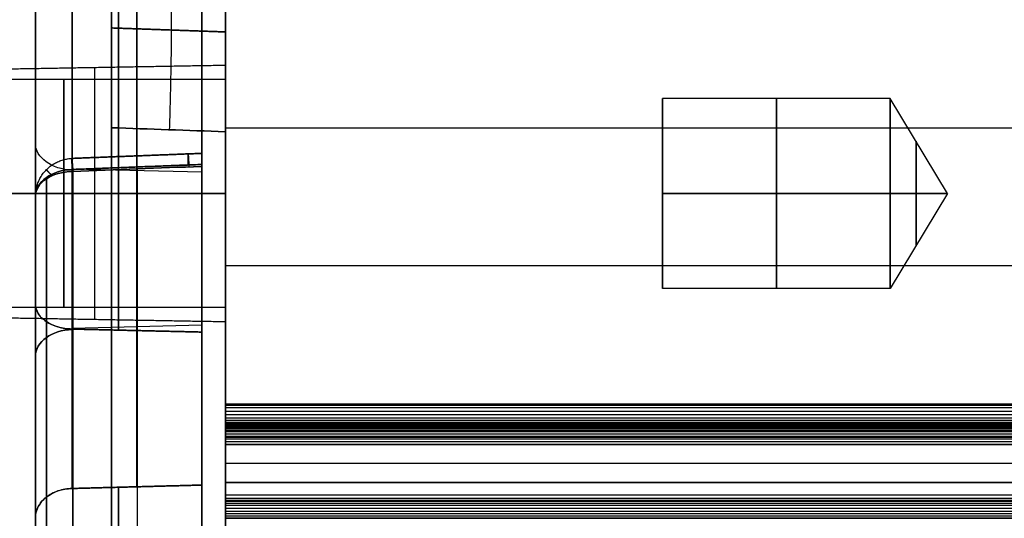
# Model space of a CAD drawing. Header units: millimetres. Extents: x 0 to 284, y -110 to 65.
# Tile 41 of 256: x 73 to 99, y 28 to 42. Entities that reach past the tile are written whole.
import ezdxf

# ---------------------------------------------------------------- set-up
doc = ezdxf.new("R2010")
doc.units = ezdxf.units.MM
doc.layers.add('Layer 01', color=18, linetype='Continuous', true_color=0x000000)

# ---------------------------------------------------------------- blocks, each defined once
blk = doc.blocks.new('Block 01')
at = {"layer": 'Layer 01'}
for p, q in [((77.376, 39.424, 20.454), (77.376, 53.615, 20.454)), ((77.376, 39.424, -20.454), (77.376, 53.615, -20.454)), ((73, 39.428, 20.445), (73, 52.484, 20.445)), ((73, 39.428, -20.445), (73, 52.484, -20.445)), ((75.671, 41.809, 37.698), (75.671, 33.393, 29.283)), ((75.671, 33.393, -29.283), (75.671, 41.809, -37.698)), ((78, 40.37, -57.053), (78, 40, -57.053)), ((78, 40, -57.053), (69.5, 40, -57.053)), ((95.5, 39.5, -57.053), (89.5, 39.5, -57.053)), ((89.5, 39.5, -57.053), (89.5, 34.5, -57.053)), ((97.002, 37, -57.053), (95.5, 39.5, -57.053)), ((77.376, 37.559, 33.532), (73.965, 37.643, 33.448)), ((77.376, 37.559, -33.532), (73.965, 37.643, -33.448)), ((75.671, 29.283, 33.393), (75.671, 37.698, 41.809)), ((75.671, 37.698, -41.809), (75.671, 29.283, -33.393)), ((71.1, 37, -53.803), (78, 37, -53.682)), ((71.1, 37, -60.303), (78, 37, -60.423)), ((78, 37, -53.682), (78, 37, -54.053)), ((78, 37, -60.053), (78, 37, -60.423)), ((89.5, 37, -59.553), (89.5, 37, -54.553)), ((97.002, 37, -57.053), (95.5, 34.5, -57.053)), ((77.376, 2.847, 45.307), (77.376, 35.217, 45.307)), ((77.376, 2.847, -45.307), (77.376, 35.217, -45.307)), ((95.5, 34.5, -57.053), (89.5, 34.5, -57.053)), ((78, 34, -57.053), (69.5, 34, -57.053)), ((78, 34, -57.053), (78, 33.63, -57.053)), ((73, 3.966, 45.135), (73, 33.696, 45.135)), ((73, 3.966, -45.135), (73, 33.696, -45.135)), ((77.376, 33.532, 37.559), (73.965, 33.448, 37.643)), ((77.376, 33.532, -37.559), (73.965, 33.448, -37.643)), ((75, 32.514, -63.942), (75, 32.514, -65)), ((230.5, 31.423, 64.011), (78, 31.423, 64.011)), ((78, 30.927, 63.57), (78, 28.93, 63.57)), ((78, 30.927, -63.569), (78, 28.929, -63.569)), ((78, 29.948, 63.997), (78, 29.948, 63.101)), ((78, 29.948, -63.101), (78, 29.948, -63.997)), ((78, 28.925, -63.662), (230.5, 28.925, -63.662)), ((78, 28.925, 63.672), (230.5, 28.925, 63.672))]:
    blk.add_line(p, q, dxfattribs=at)
at = {"layer": 'Layer 01', "extrusion": (-1, 0, 0)}
for centre, radius, start, end in [((0, 0, -75.188), 44.414, 138.7743, 176.2257), ((0, 0, -75.188), 44.414, 183.7743, 221.2257), ((-37, -57.053, -73.75), 3, 90, 270), ((-37, -57.053, -92.5), 2.5, 90, 270), ((-37, -57.053, -95.5), 2.5, 90, 270), ((-37, -57.053, -96.176), 1.375, 90, 270), ((-37, -57.053, -73.75), 3, 270, 90), ((-37, -57.053, -78), 3, 270, 90), ((-37, -57.053, -92.5), 2.5, 270, 90), ((-37, -57.053, -96.176), 1.375, 270, 90), ((-31.423, 63.511, -78), 0.5, 55.8152, 93.6068), ((0, 435, -78), 499, 266.5079, 266.62282), ((0, -435, -78), 499, 93.37718, 93.4921), ((0, 0, -75.188), 44.414, 93.7743, 131.2257), ((0, 0, -75.188), 44.414, 228.7743, 266.2257), ((-28.425, 63.691, -78), 0.5, 131.055, 180), ((0, -435, -78), 499.895, 92.88246, 93.29742), ((-28.425, 63.691, -78), 0.5, 93.262, 131.055)]:
    blk.add_arc(centre, radius, start, end, dxfattribs=at)
at = {"layer": 'Layer 01', "extrusion": (1, 0, 0)}
for centre, radius, start, end in [((0, 0, 77.376), 44.414, 3.6755, 41.3245), ((0, 0, 77.376), 44.414, 318.6755, 356.3245), ((38.419, -59.51, 78), 4, 274.4425, 360), ((38.419, 59.51, 78), 4, 0, 85.5575), ((37, -57.053, 78), 3, 270, 90), ((0, -435, 78), 500, 85.5575, 86.3932), ((37, -57.053, 95.5), 2.5, 90, 270), ((0, 0, 77.376), 44.414, 48.6755, 86.3245), ((0, 0, 77.376), 44.414, 273.6755, 311.3245), ((29.425, -63.633, 78), 0.5, 93.3772, 180), ((0, 435, 78), 500, 272.91756, 273.26229)]:
    blk.add_arc(centre, radius, start, end, dxfattribs=at)
at = {"layer": 'Layer 01', "extrusion": (1, 1.58703e-31, 6.57368e-32)}
blk.add_arc((0, 0, 73), 44.414, 5.1227, 39.8773, dxfattribs=at)
at = {"layer": 'Layer 01', "extrusion": (1, 3.62485e-31, -1.50146e-31)}
blk.add_arc((0, 0, 73), 44.414, 320.1227, 354.8773, dxfattribs=at)
at = {"layer": 'Layer 01', "extrusion": (1, 8.58119e-16, 0)}
blk.add_arc((37, -57.053, 74.55), 3.31, 0, 180, dxfattribs=at)
at = {"layer": 'Layer 01', "extrusion": (-1, 0, 1.10556e-31)}
for start, end in [(0, 180), (180, 0)]:
    blk.add_arc((-37, -57.053, -78), 3.37, start, end, dxfattribs=at)
at = {"layer": 'Layer 01', "extrusion": (1, 4.89859e-16, -6.96131e-31)}
blk.add_arc((37, -57.053, 89.5), 2.5, 270, 90, dxfattribs=at)
at = {"layer": 'Layer 01', "extrusion": (-1, 2.23448e-16, -3.56965e-12)}
blk.add_arc((0, -435, -75), 500, 90, 94.44278, dxfattribs=at)
at = {"layer": 'Layer 01', "extrusion": (-1, 1.5812e-14, 1.50334e-12)}
blk.add_arc((0, 435, -75), 500, 265.55724, 269.99687, dxfattribs=at)
at = {"layer": 'Layer 01', "extrusion": (1, 4.13939e-14, -5.32795e-13)}
blk.add_arc((0, 435, 78), 500, 273.6068, 274.4425, dxfattribs=at)
at = {"layer": 'Layer 01', "extrusion": (-1, 3.17664e-12, 5.08925e-11)}
blk.add_arc((0, -435, -78), 499.895, 93.5717, 94.43158, dxfattribs=at)
at = {"layer": 'Layer 01', "extrusion": (-1, 3.11774e-12, -5.01322e-11)}
blk.add_arc((0, 435, -78), 499.895, 265.56844, 266.42831, dxfattribs=at)
at = {"layer": 'Layer 01', "extrusion": (0, -0.707107, -0.707107)}
for centre, start, end in [((74, -3.966, -50.231), 92, 180), ((74, 3.966, -50.231), 180, 268)]:
    blk.add_arc(centre, 1, start, end, dxfattribs=at)
at = {"layer": 'Layer 01', "extrusion": (0, 0.707107, -0.707107)}
blk.add_arc((-74, 3.966, 50.231), 1, 272, 0, dxfattribs=at)
at = {"layer": 'Layer 01', "extrusion": (5.05588e-14, 0.707107, 0.707107)}
blk.add_arc((-74, 3.966, 56.186), 1, 272, 360, dxfattribs=at)
at = {"layer": 'Layer 01', "extrusion": (-1.2552e-13, 0.707107, -0.707107)}
blk.add_arc((-74, -3.966, 56.186), 1, 360, 88, dxfattribs=at)
at = {"layer": 'Layer 01', "extrusion": (1.54334e-13, 0.755137, -0.655567)}
blk.add_arc((-74, 56.325), 1, 0, 89, dxfattribs=at)
at = {"layer": 'Layer 01', "extrusion": (-1.72825e-13, 0.755137, 0.655567)}
blk.add_arc((-74, -56.325), 1, 271, 360, dxfattribs=at)
at = {"layer": 'Layer 01', "extrusion": (-1, -1.46717e-13, -4.40118e-13)}
blk.add_arc((0, 0, -73.983), 57.325, 94.03736, 130.96264, dxfattribs=at)
at = {"layer": 'Layer 01', "extrusion": (-1, -2.0146e-13, 4.32162e-13)}
blk.add_arc((0, 0, -73.983), 57.325, 229.03736, 265.96264, dxfattribs=at)
at = {"layer": 'Layer 01', "extrusion": (1, 2.44929e-16, -2.46519e-31)}
blk.add_arc((0, 0, 75.679), 57.355, 48.97486, 86.02514, dxfattribs=at)
at = {"layer": 'Layer 01', "extrusion": (-1, 1.25255e-07, 3.02392e-07)}
blk.add_arc((0, 0, -77.376), 57.384, 93.91247, 131.08753, dxfattribs=at)
at = {"layer": 'Layer 01', "extrusion": (-1, 1.25255e-07, -3.02392e-07)}
blk.add_arc((0, 0, -77.376), 57.384, 228.91247, 266.08753, dxfattribs=at)
at = {"layer": 'Layer 01', "extrusion": (1, 4.89859e-16, 6.96131e-31)}
blk.add_arc((37, -57.053, 89.5), 2.5, 90, 270, dxfattribs=at)
at = {"layer": 'Layer 01', "extrusion": (0, -0.707107, 0.707107)}
blk.add_arc((74, -3.966, -50.231), 1, 92, 180, dxfattribs=at)
at = {"layer": 'Layer 01', "extrusion": (-1, -4.76871e-30, -7.94571e-29)}
blk.add_arc((0, -435, -78), 499.895, 93.29742, 93.5717, dxfattribs=at)
at = {"layer": 'Layer 01', "extrusion": (-1, -5.82727e-13, 9.90778e-12)}
blk.add_arc((0, 435, -78), 499.895, 266.42831, 266.7026, dxfattribs=at)
at = {"layer": 'Layer 01', "extrusion": (-1, -8.19092e-14, 1.20595e-13)}
blk.add_arc((-31.423, 63.511, -78), 0.5, 3.4103, 55.8152, dxfattribs=at)
at = {"layer": 'Layer 01', "extrusion": (-1, -5.45102e-14, 1.08261e-12)}
blk.add_arc((0, 435, -78), 499.895, 266.7026, 267.11755, dxfattribs=at)
at = {"layer": 'Layer 01', "extrusion": (1, 1.03101e-31, 2.48908e-31)}
blk.add_arc((0, 0, 73), 44.414, 50.1227, 84.8773, dxfattribs=at)
at = {"layer": 'Layer 01', "extrusion": (1, 2.17179e-31, -5.24316e-31)}
blk.add_arc((0, 0, 73), 44.414, 275.1227, 309.8773, dxfattribs=at)
at = {"layer": 'Layer 01'}
for points, degree in [([(75, -55, 65), (75, 0, 65), (75, 55, 65)], 2), ([(75, 55, -65), (75, 27.514, -65), (75, 0.027, -65)], 2), ([(73, 42.533, 36.925), (73, 38.309, 32.7), (73, 34.084, 28.476)], 2), ([(73, 42.533, -36.925), (73, 38.309, -32.7), (73, 34.084, -28.476)], 2), ([(73.965, 33.433, 29.238), (73.965, 37.63, 33.435), (73.965, 41.827, 37.632)], 2), ([(73.965, 41.827, -37.632), (73.965, 37.63, -33.435), (73.965, 33.433, -29.238)], 2), ([(77.376, 33.354, 29.328), (77.376, 37.572, 33.546), (77.376, 41.79, 37.764)], 2), ([(77.376, 41.79, -37.764), (77.376, 37.572, -33.546), (77.376, 33.354, -29.328)], 2), ([(78, 40.37, -57.053), (74.55, 40.31, -57.053), (71.1, 40.25, -57.053)], 2), ([(75, 38.732, -63.498), (76, 38.696, -63.465), (77, 38.661, -63.433), (78, 38.626, -63.401)], 3), ([(78, 38.729, -63.498), (154.25, 38.729, -63.498), (230.5, 38.729, -63.498)], 2), ([(78, 38.729, 63.498), (154.25, 38.729, 63.498), (230.5, 38.729, 63.498)], 2), ([(73.965, 37.632, 41.827), (75.67, 37.698, 41.809), (77.376, 37.764, 41.79)], 2), ([(77.376, 37.764, -41.79), (75.67, 37.698, -41.809), (73.965, 37.632, -41.827)], 2), ([(73.965, 37.632, 41.827), (73.965, 33.435, 37.63), (73.965, 29.238, 33.433)], 2), ([(73.965, 29.238, -33.433), (73.965, 33.435, -37.63), (73.965, 37.632, -41.827)], 2), ([(77.376, 37.714, 43.251), (76.244, 37.669, 43.263), (75.113, 37.625, 43.276), (73.983, 37.58, 43.288)], 3), ([(73.983, 37.58, -43.288), (75.113, 37.625, -43.276), (76.244, 37.669, -43.263), (77.376, 37.714, -43.251)], 3), ([(77.376, 37.764, 41.79), (77.376, 33.546, 37.572), (77.376, 29.328, 33.354)], 2), ([(77.376, 29.328, -33.354), (77.376, 33.546, -37.572), (77.376, 37.764, -41.79)], 2), ([(78, 37, -54.053), (73.75, 37, -54.053), (69.5, 37, -54.053)], 2), ([(69.5, 37, -60.053), (73.75, 37, -60.053), (78, 37, -60.053)], 2), ([(73, 28.476, 34.084), (73, 32.7, 38.309), (73, 36.925, 42.533)], 2), ([(73, 36.925, -42.533), (73, 32.7, -38.309), (73, 28.476, -34.084)], 2), ([(89.5, 37, -54.553), (92.5, 37, -54.553), (95.5, 37, -54.553)], 2), ([(95.5, 37, -59.553), (92.5, 37, -59.553), (89.5, 37, -59.553)], 2), ([(97.002, 37, -57.053), (96.251, 37, -58.303), (95.5, 37, -59.553)], 2), ([(95.5, 37, -54.553), (96.251, 37, -55.803), (97.002, 37, -57.053)], 2), ([(230.5, 35.093, -63.767), (154.25, 35.093, -63.767), (78, 35.093, -63.767)], 2), ([(230.5, 35.093, 63.767), (154.25, 35.093, 63.767), (78, 35.093, 63.767)], 2), ([(71.1, 33.75, -57.053), (74.55, 33.69, -57.053), (78, 33.63, -57.053)], 2), ([(230.5, 31.455, -64.01), (154.25, 31.455, -64.01), (78, 31.455, -64.01)], 2), ([(78, 31.454, 64.01), (154.25, 31.454, 64.01), (230.5, 31.454, 64.01)], 2), ([(230.5, 31.358, -64.006), (154.25, 31.358, -64.006), (78, 31.358, -64.006)], 2), ([(230.5, 31.261, -63.984), (154.25, 31.261, -63.984), (78, 31.261, -63.984)], 2), ([(230.5, 31.176, -63.945), (154.25, 31.176, -63.945), (78, 31.176, -63.945)], 2), ([(230.5, 31.092, -63.886), (154.25, 31.092, -63.886), (78, 31.092, -63.886)], 2), ([(230.5, 31.029, -63.819), (154.25, 31.029, -63.819), (78, 31.029, -63.819)], 2), ([(230.5, 30.974, -63.73), (154.25, 30.974, -63.73), (78, 30.974, -63.73)], 2), ([(230.5, 30.959, -63.696), (154.25, 30.959, -63.696), (78, 30.959, -63.696)], 2), ([(230.5, 30.944, -63.653), (154.25, 30.944, -63.653), (78, 30.944, -63.653)], 2), ([(230.5, 30.931, -63.601), (154.25, 30.931, -63.601), (78, 30.931, -63.601)], 2), ([(78, 30.924, 63.54), (154.25, 30.924, 63.54), (230.5, 30.924, 63.54)], 2), ([(78, 30.924, -63.542), (154.25, 30.924, -63.542), (230.5, 30.924, -63.542)], 2), ([(230.5, 30.923, 63.531), (154.25, 30.923, 63.531), (78, 30.923, 63.531)], 2), ([(230.5, 30.92, 63.501), (154.25, 30.92, 63.501), (78, 30.92, 63.501)], 2), ([(230.5, 30.914, 63.468), (154.25, 30.914, 63.468), (78, 30.914, 63.468)], 2), ([(230.5, 30.905, 63.431), (154.25, 30.905, 63.431), (78, 30.905, 63.431)], 2), ([(230.5, 30.891, 63.391), (154.25, 30.891, 63.391), (78, 30.891, 63.391)], 2), ([(230.5, 30.878, -63.36), (154.25, 30.878, -63.36), (78, 30.878, -63.36)], 2), ([(230.5, 30.872, 63.348), (154.25, 30.872, 63.348), (78, 30.872, 63.348)], 2), ([(230.5, 30.847, 63.304), (154.25, 30.847, 63.304), (78, 30.847, 63.304)], 2), ([(230.5, 30.814, 63.259), (154.25, 30.814, 63.259), (78, 30.814, 63.259)], 2), ([(230.5, 30.774, 63.214), (154.25, 30.774, 63.214), (78, 30.774, 63.214)], 2), ([(230.5, 30.756, -63.198), (154.25, 30.756, -63.198), (78, 30.756, -63.198)], 2), ([(230.5, 30.725, 63.173), (154.25, 30.725, 63.173), (78, 30.725, 63.173)], 2), ([(230.5, 30.669, 63.136), (154.25, 30.669, 63.136), (78, 30.669, 63.136)], 2), ([(230.5, 30.606, 63.107), (154.25, 30.606, 63.107), (78, 30.606, 63.107)], 2), ([(230.5, 30.58, -63.097), (154.25, 30.58, -63.097), (78, 30.58, -63.097)], 2), ([(230.5, 30.538, 63.085), (154.25, 30.538, 63.085), (78, 30.538, 63.085)], 2), ([(230.5, 30.467, 63.074), (154.25, 30.467, 63.074), (78, 30.467, 63.074)], 2), ([(78, 30.395, -63.073), (154.25, 30.395, -63.073), (230.5, 30.395, -63.073)], 2), ([(230.5, 30.395, 63.073), (154.25, 30.395, 63.073), (78, 30.395, 63.073)], 2), ([(230.5, 29.895, -63.104), (154.25, 29.895, -63.104), (78, 29.895, -63.104)], 2), ([(230.5, 29.895, 63.104), (154.25, 29.895, 63.104), (78, 29.895, 63.104)], 2), ([(230.5, 29.396, -63.133), (154.25, 29.396, -63.133), (78, 29.396, -63.133)], 2), ([(78, 29.396, 63.133), (154.25, 29.396, 63.133), (230.5, 29.396, 63.133)], 2), ([(230.5, 29.063, 63.291), (154.25, 29.063, 63.291), (78, 29.063, 63.291)], 2), ([(230.5, 28.977, 63.415), (154.25, 28.977, 63.415), (78, 28.977, 63.415)], 2), ([(78, 28.925, 63.691), (78, 28.925, 63.672), (78, 28.925, 63.653)], 2), ([(78, 28.925, -63.633), (78, 28.925, -63.662), (78, 28.925, -63.691)], 2), ([(78, 28.925, -63.633), (154.25, 28.925, -63.633), (230.5, 28.925, -63.633)], 2), ([(78, 28.925, -63.691), (154.25, 28.925, -63.691), (230.5, 28.925, -63.691)], 2), ([(230.5, 28.925, 63.691), (154.25, 28.925, 63.691), (78, 28.925, 63.691)], 2), ([(78, 28.925, 63.653), (154.25, 28.925, 63.653), (230.5, 28.925, 63.653)], 2), ([(230.5, 28.915, -63.792), (154.25, 28.915, -63.792), (78, 28.915, -63.792)], 2), ([(230.5, 28.892, -63.869), (154.25, 28.892, -63.869), (78, 28.892, -63.869)], 2), ([(230.5, 28.845, -63.961), (154.25, 28.845, -63.961), (78, 28.845, -63.961)], 2), ([(230.5, 28.788, -64.034), (154.25, 28.788, -64.034), (78, 28.788, -64.034)], 2), ([(230.5, 28.711, -64.101), (154.25, 28.711, -64.101), (78, 28.711, -64.101)], 2), ([(230.5, 28.629, -64.147), (154.25, 28.629, -64.147), (78, 28.629, -64.147)], 2), ([(230.5, 28.571, -64.169), (154.25, 28.571, -64.169), (78, 28.571, -64.169)], 2), ([(230.5, 28.512, -64.183), (154.25, 28.512, -64.183), (78, 28.512, -64.183)], 2), ([(230.5, 28.453, 64.19), (154.25, 28.453, 64.19), (78, 28.453, 64.19)], 2), ([(78, 28.453, -64.19), (154.25, 28.453, -64.19), (230.5, 28.453, -64.19)], 2)]:
    blk.add_open_spline(points, degree=degree, dxfattribs=at)
at = {"layer": 'Layer 01', "extrusion": (-1, -2.2973e-12, -8.17162e-13)}
blk.add_open_spline([(75, 38.732, 63.498), (75, 38.982, 63.478), (75, 39.226, 63.436), (75, 39.704, 63.307), (75, 39.939, 63.219), (75, 40.388, 63.002), (75, 40.6, 62.873), (75, 40.999, 62.579), (75, 41.187, 62.41), (75, 41.524, 62.046), (75, 41.675, 61.849), (75, 41.939, 61.429), (75, 42.053, 61.203), (75, 42.234, 60.742), (75, 42.303, 60.504), (75, 42.396, 60.014), (75, 42.419, 59.763), (75, 42.419, 59.512)], degree=3, knots=[0, 0, 0, 0, 0.747286, 0.747286, 1.494572, 1.494572, 2.241859, 2.241859, 2.989145, 2.989145, 3.736431, 3.736431, 4.483717, 4.483717, 5.231003, 5.231003, 5.978289, 5.978289, 5.978289, 5.978289], dxfattribs=at)
at = {"layer": 'Layer 01', "extrusion": (-1, -1.46681e-12, 1.02566e-12)}
blk.add_open_spline([(75, 42.419, -59.512), (75, 42.419, -59.763), (75, 42.396, -60.01), (75, 42.304, -60.496), (75, 42.235, -60.738), (75, 42.053, -61.202), (75, 41.942, -61.423), (75, 41.679, -61.843), (75, 41.526, -62.044), (75, 41.188, -62.409), (75, 41.004, -62.574), (75, 40.605, -62.87), (75, 40.389, -63.001), (75, 39.943, -63.217), (75, 39.711, -63.304), (75, 39.23, -63.435), (75, 38.982, -63.478), (75, 38.732, -63.498)], degree=3, knots=[0, 0, 0, 0, 0.747286, 0.747286, 1.494573, 1.494573, 2.241859, 2.241859, 2.989145, 2.989145, 3.736432, 3.736432, 4.483718, 4.483718, 5.231004, 5.231004, 5.978291, 5.978291, 5.978291, 5.978291], dxfattribs=at)
at = {"layer": 'Layer 01', "extrusion": (-0.99887, 0.034881, 0.032279)}
blk.add_rational_spline([(76.531, 38.678, 63.448), (76.65, 42.362, 63.158), (76.531, 42.366, 59.463)], [1, 0.734332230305, 1.00000001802], degree=2, dxfattribs=at)
at = {"layer": 'Layer 01', "extrusion": (-0.99887, 0.034881, -0.03228)}
blk.add_rational_spline([(76.531, 38.678, -63.448), (76.65, 42.362, -63.158), (76.531, 42.366, -59.463)], [1.00000051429, 0.734331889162, 1.00000000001], degree=2, dxfattribs=at)
at = {"layer": 'Layer 01'}
for points, knots in [([(78, 38.626, 63.401), (78, 38.876, 63.381), (78, 39.121, 63.339), (78, 39.598, 63.21), (78, 39.834, 63.122), (78, 40.283, 62.905), (78, 40.495, 62.777), (78, 40.893, 62.482), (78, 41.082, 62.314), (78, 41.419, 61.949), (78, 41.57, 61.753), (78, 41.834, 61.332), (78, 41.948, 61.106), (78, 42.129, 60.645), (78, 42.198, 60.407), (78, 42.291, 59.917), (78, 42.315, 59.666), (78, 42.315, 59.415)], [-5.979075, -5.979075, -5.979075, -5.979075, -5.23169, -5.23169, -4.484306, -4.484306, -3.736922, -3.736922, -2.989537, -2.989537, -2.242153, -2.242153, -1.494769, -1.494769, -0.747384, -0.747384, 0, 0, 0, 0]), ([(78, 42.315, -59.415), (78, 42.315, -59.666), (78, 42.291, -59.913), (78, 42.2, -60.399), (78, 42.13, -60.641), (78, 41.949, -61.106), (78, 41.837, -61.327), (78, 41.574, -61.747), (78, 41.421, -61.947), (78, 41.083, -62.312), (78, 40.899, -62.478), (78, 40.5, -62.774), (78, 40.284, -62.905), (78, 39.838, -63.121), (78, 39.606, -63.208), (78, 39.125, -63.338), (78, 38.876, -63.381), (78, 38.626, -63.401)], [-5.979076, -5.979076, -5.979076, -5.979076, -5.231691, -5.231691, -4.484307, -4.484307, -3.736922, -3.736922, -2.989538, -2.989538, -2.242153, -2.242153, -1.494769, -1.494769, -0.747384, -0.747384, 0, 0, 0, 0]), ([(77.376, 37.714, 43.251), (77.376, 37.818, 43.16), (77.376, 37.902, 43.049), (77.376, 38.018, 42.803), (77.376, 38.051, 42.667), (77.376, 38.061, 42.395), (77.376, 38.037, 42.258), (77.376, 37.937, 42.004), (77.376, 37.861, 41.888), (77.376, 37.764, 41.79)], [0, 0, 0, 0, 0.412578, 0.412578, 0.825156, 0.825156, 1.237734, 1.237734, 1.650312, 1.650312, 1.650312, 1.650312]), ([(77.376, 37.764, -41.79), (77.376, 37.861, -41.888), (77.376, 37.937, -42.005), (77.376, 38.037, -42.258), (77.376, 38.061, -42.396), (77.376, 38.051, -42.668), (77.376, 38.018, -42.803), (77.376, 37.901, -43.05), (77.376, 37.818, -43.16), (77.376, 37.714, -43.251)], [0, 0, 0, 0, 0.412579, 0.412579, 0.825157, 0.825157, 1.237736, 1.237736, 1.650314, 1.650314, 1.650314, 1.650314]), ([(73, 34.084, 28.476), (73, 34.001, 28.575), (73.025, 33.92, 28.672), (73.12, 33.765, 28.854), (73.191, 33.694, 28.937), (73.457, 33.513, 29.146), (73.707, 33.439, 29.231), (73.965, 33.433, 29.238)], [0, 0, 0, 0, 0.390481, 0.390481, 0.780962, 0.780962, 1.561923, 1.561923, 1.561923, 1.561923]), ([(73.965, 33.433, -29.238), (73.836, 33.436, -29.234), (73.71, 33.455, -29.212), (73.476, 33.524, -29.133), (73.369, 33.573, -29.077), (73.103, 33.754, -28.867), (73, 33.918, -28.674), (73, 34.084, -28.476)], [0, 0, 0, 0, 0.39044, 0.39044, 0.780881, 0.780881, 1.561762, 1.561762, 1.561762, 1.561762]), ([(73.965, 29.238, 33.433), (73.836, 29.234, 33.436), (73.71, 29.212, 33.455), (73.476, 29.133, 33.524), (73.369, 29.077, 33.573), (73.103, 28.867, 33.754), (73, 28.674, 33.918), (73, 28.476, 34.084)], [0, 0, 0, 0, 0.39044, 0.39044, 0.780881, 0.780881, 1.561762, 1.561762, 1.561762, 1.561762]), ([(73, 28.476, -34.084), (73, 28.575, -34.001), (73.025, 28.672, -33.92), (73.12, 28.854, -33.765), (73.191, 28.937, -33.694), (73.457, 29.146, -33.513), (73.707, 29.231, -33.439), (73.965, 29.238, -33.433)], [0, 0, 0, 0, 0.390481, 0.390481, 0.780962, 0.780962, 1.561923, 1.561923, 1.561923, 1.561923])]:
    blk.add_open_spline(points, degree=3, knots=knots, dxfattribs=at)
at = {"layer": 'Layer 01', "extrusion": (-0.034756, -0.99937, 0.007184)}
blk.add_rational_spline([(75, 41.356, 62.227), (76, 41.321, 62.195), (77, 41.286, 62.163), (78, 41.251, 62.131)], [0.867183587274, 0.867172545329, 0.867161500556, 0.867150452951], degree=3, dxfattribs=at)
at = {"layer": 'Layer 01', "extrusion": (0.034756, 0.99937, 0.007183)}
blk.add_rational_spline([(78, 41.251, -62.131), (77, 41.286, -62.163), (76, 41.321, -62.195), (75, 41.356, -62.227)], [0.867150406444, 0.867161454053, 0.867172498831, 0.86718354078], degree=3, dxfattribs=at)
at = {"layer": 'Layer 01', "extrusion": (-0.034599, -0.999253, 0.017186)}
blk.add_open_spline([(78, 38.626, 63.401), (77, 38.661, 63.433), (76, 38.696, 63.465), (75, 38.732, 63.498)], degree=3, dxfattribs=at)
at = {"layer": 'Layer 01'}
for points, weights in [([(73.001, 36.956, 42.569), (73.018, 37.51, 42.569), (73.409, 37.902, 42.569), (73.962, 37.924, 42.569)], [0.824090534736, 0.677890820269, 0.679955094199, 0.830283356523]), ([(73.001, 36.956, -42.569), (73.018, 37.51, -42.569), (73.409, 37.902, -42.569), (73.962, 37.924, -42.569)], [0.824090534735, 0.67789082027, 0.679955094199, 0.830283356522]), ([(73.962, 37.924, 42.569), (75.099, 37.968, 42.556), (76.237, 38.012, 42.544), (77.376, 38.056, 42.531)], [0.841001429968, 0.841135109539, 0.841268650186, 0.841402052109]), ([(77.376, 38.056, -42.531), (76.237, 38.012, -42.544), (75.099, 37.968, -42.556), (73.962, 37.924, -42.569)], [0.841402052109, 0.841268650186, 0.841135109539, 0.841001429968])]:
    blk.add_rational_spline(points, weights, degree=3, dxfattribs=at)
at = {"layer": 'Layer 01', "extrusion": (-0.999192, -0.038778, 0.010568)}
blk.add_open_spline([(73.983, 37.58, 43.288), (73.978, 37.672, 43.208), (73.974, 37.757, 43.104), (73.966, 37.881, 42.857), (73.963, 37.919, 42.714), (73.96, 37.929, 42.424), (73.959, 37.901, 42.279), (73.961, 37.795, 42.023), (73.963, 37.718, 41.913), (73.965, 37.632, 41.827)], degree=3, knots=[-1.652056, -1.652056, -1.652056, -1.652056, -1.239042, -1.239042, -0.826028, -0.826028, -0.413014, -0.413014, 0, 0, 0, 0], dxfattribs=at)
at = {"layer": 'Layer 01', "extrusion": (-0.999192, -0.038778, -0.010568)}
blk.add_open_spline([(73.965, 37.632, -41.827), (73.963, 37.718, -41.913), (73.961, 37.795, -42.023), (73.959, 37.901, -42.279), (73.96, 37.929, -42.424), (73.963, 37.919, -42.714), (73.966, 37.881, -42.857), (73.974, 37.757, -43.104), (73.978, 37.672, -43.208), (73.983, 37.58, -43.288)], degree=3, knots=[-1.652056, -1.652056, -1.652056, -1.652056, -1.239042, -1.239042, -0.826028, -0.826028, -0.413014, -0.413014, 0, 0, 0, 0], dxfattribs=at)
at = {"layer": 'Layer 01', "extrusion": (-0.999193, -0.038727, 0.010618)}
blk.add_rational_spline([(77.022, 37.75, 41.794), (77.001, 38.506, 42.551), (77.039, 37.7, 43.255)], [1.00004658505, 0.6826884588, 1.00001738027], degree=2, dxfattribs=at)
at = {"layer": 'Layer 01', "extrusion": (-0.999193, -0.038727, -0.010618)}
blk.add_rational_spline([(77.022, 37.75, -41.794), (77.001, 38.506, -42.551), (77.039, 37.7, -43.255)], [1.00004658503, 0.682688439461, 1.00001737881], degree=2, dxfattribs=at)
at = {"layer": 'Layer 01', "extrusion": (-0.697633, -0.716455, -2.84806e-14)}
blk.add_rational_spline([(73.412, 37.497, 41.961), (73.223, 37.681, 42.339), (73.235, 37.67, 42.8), (73.442, 37.469, 43.16)], [0.795807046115, 0.689629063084, 0.68935489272, 0.794984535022], degree=3, dxfattribs=at)
at = {"layer": 'Layer 01', "extrusion": (-0.697633, -0.716455, 5.35041e-15)}
blk.add_rational_spline([(73.442, 37.469, -43.16), (73.235, 37.67, -42.8), (73.223, 37.681, -42.339), (73.412, 37.497, -41.961)], [0.794984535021, 0.68935489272, 0.689629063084, 0.795807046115], degree=3, dxfattribs=at)
at = {"layer": 'Layer 01', "extrusion": (1, -1.37738e-15, -3.3253e-15)}
blk.add_rational_spline([(73.287, 4.015, 56.885), (73.287, 16.452, 56.007), (73.287, 27.97, 51.236), (73.287, 37.384, 43.063)], [0.856625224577, 0.82723175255, 0.82723175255, 0.856625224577], degree=3, dxfattribs=at)
at = {"layer": 'Layer 01', "extrusion": (-1, -2.44341e-15, 2.81452e-15)}
blk.add_rational_spline([(73.287, 37.384, -43.063), (73.287, 27.97, -51.236), (73.287, 16.452, -56.007), (73.287, 4.015, -56.885)], [0.856625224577, 0.82723175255, 0.82723175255, 0.856625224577], degree=3, dxfattribs=at)
at = {"layer": 'Layer 01', "extrusion": (1, 2.29096e-15, 3.44904e-15)}
blk.add_open_spline([(73, 36.925, 42.533), (73, 35.788, 43.521), (73, 34.029, 44.929), (73, 31.882, 46.444), (73, 30.786, 47.17), (73, 30.232, 47.525), (73, 29.993, 47.676), (73, 29.834, 47.775), (73, 29.755, 47.825), (73, 27.08, 49.483), (73, 24.374, 50.87), (73, 20.145, 52.622), (73, 18.002, 53.409), (73, 15.453, 54.174), (73, 14.165, 54.517), (73, 13.519, 54.68), (73, 13.241, 54.747), (73, 13.056, 54.791), (73, 12.962, 54.814), (73, 9.938, 55.523), (73, 6.97, 55.973), (73, 3.966, 56.186)], degree=3, knots=[0, 0, 0, 0, 4.540564, 6.810846, 7.945987, 8.513557, 8.797343, 8.797343, 9.081128, 9.081128, 18.162256, 18.162256, 22.70282, 24.973102, 26.108243, 26.675813, 26.959598, 26.959598, 27.243384, 27.243384, 36.324511, 36.324511, 36.324511, 36.324511], dxfattribs=at)
at = {"layer": 'Layer 01', "extrusion": (-1, -4.0944e-16, 2.0294e-15)}
blk.add_open_spline([(73, 3.966, -56.186), (73, 5.468, -56.079), (73, 7.708, -55.831), (73, 10.297, -55.385), (73, 11.585, -55.123), (73, 12.228, -54.983), (73, 12.503, -54.92), (73, 12.687, -54.878), (73, 12.777, -54.857), (73, 15.841, -54.138), (73, 18.735, -53.206), (73, 22.964, -51.454), (73, 25.037, -50.496), (73, 27.38, -49.233), (73, 28.533, -48.566), (73, 29.105, -48.223), (73, 29.349, -48.075), (73, 29.512, -47.975), (73, 29.594, -47.924), (73, 32.234, -46.288), (73, 34.651, -44.508), (73, 36.925, -42.533)], degree=3, knots=[0, 0, 0, 0, 4.540564, 6.810846, 7.945987, 8.513557, 8.797343, 8.797343, 9.081128, 9.081128, 18.162256, 18.162256, 22.70282, 24.973102, 26.108243, 26.675813, 26.959598, 26.959598, 27.243384, 27.243384, 36.324511, 36.324511, 36.324511, 36.324511], dxfattribs=at)
at = {"layer": 'Layer 01', "extrusion": (-0.034899, -0.706676, 0.706676)}
blk.add_rational_spline([(73.965, 33.433, 29.238), (75.102, 33.407, 29.268), (76.239, 33.38, 29.298), (77.376, 33.354, 29.328)], [1, 0.99999939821, 0.99999939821, 1], degree=3, dxfattribs=at)
at = {"layer": 'Layer 01', "extrusion": (0.034899, 0.706676, 0.706676)}
blk.add_rational_spline([(77.376, 33.354, -29.328), (76.239, 33.38, -29.298), (75.102, 33.407, -29.268), (73.965, 33.433, -29.238)], [1, 0.99999939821, 0.99999939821, 1], degree=3, dxfattribs=at)
at = {"layer": 'Layer 01', "extrusion": (-1, 3.40954e-14, 2.91207e-13)}
blk.add_open_spline([(78, 31.455, -64.01), (78, 31.422, -64.01), (78, 31.357, -64.01), (78, 31.262, -63.987), (78, 31.191, -63.955), (78, 31.153, -63.932), (78, 31.142, -63.924)], degree=3, knots=[-0.3310055, -0.3310055, -0.3310055, -0.3310055, -0.2344256, -0.133806, -0.0397671, 0, 0, 0, 0], dxfattribs=at)
at = {"layer": 'Layer 01', "extrusion": (1, 8.40604e-14, 1.59317e-13)}
blk.add_open_spline([(78, 31.142, -63.924), (78, 31.125, -63.912), (78, 31.084, -63.881), (78, 31.024, -63.817), (78, 30.983, -63.751), (78, 30.957, -63.694), (78, 30.942, -63.651), (78, 30.93, -63.599), (78, 30.926, -63.562), (78, 30.924, -63.542)], degree=3, knots=[-0.4572721, -0.4572721, -0.4572721, -0.4572721, -0.3939834, -0.3015489, -0.1971078, -0.159585, -0.1138184, -0.0603492, 0, 0, 0, 0], dxfattribs=at)
at = {"layer": 'Layer 01', "extrusion": (1, 0, 0)}
for points, degree, knots in [([(78, 30.924, -63.542), (78, 30.92, -63.483), (78, 30.906, -63.42), (78, 30.85, -63.3), (78, 30.808, -63.244), (78, 30.705, -63.152), (78, 30.643, -63.118), (78, 30.517, -63.077), (78, 30.453, -63.07), (78, 30.395, -63.073)], 3, [-0.7899126, -0.7899126, -0.7899126, -0.7899126, -0.5924344, -0.5924344, -0.3949563, -0.3949563, -0.1974781, -0.1974781, 0, 0, 0, 0]), ([(78, 28.925, 63.653), (78, 28.925, 63.517), (78, 28.977, 63.415), (78, 29.012, 63.347), (78, 29.063, 63.291), (78, 29.201, 63.144), (78, 29.396, 63.133)], 2, [0, 0, 0, 0.2505012, 0.2505012, 0.4032536, 0.4032536, 0.7997505, 0.7997505, 0.7997505])]:
    blk.add_open_spline(points, degree=degree, knots=knots, dxfattribs=at)
at = {"layer": 'Layer 01', "extrusion": (-1, -9.00656e-14, 4.12422e-14)}
blk.add_open_spline([(78, 30.395, 63.073), (78, 30.419, 63.073), (78, 30.467, 63.072), (78, 30.538, 63.084), (78, 30.606, 63.105), (78, 30.669, 63.134), (78, 30.725, 63.171), (78, 30.774, 63.212), (78, 30.814, 63.257), (78, 30.847, 63.302), (78, 30.872, 63.347), (78, 30.891, 63.389), (78, 30.905, 63.43), (78, 30.914, 63.467), (78, 30.92, 63.5), (78, 30.923, 63.524), (78, 30.924, 63.537), (78, 30.924, 63.54)], degree=3, knots=[-0.7850645, -0.7850645, -0.7850645, -0.7850645, -0.7127969, -0.6403745, -0.5687829, -0.4989698, -0.4317823, -0.3679211, -0.3079166, -0.2521264, -0.2007504, -0.153856, -0.1114081, -0.0732983, -0.039371, -0.0094449, 0, 0, 0, 0], dxfattribs=at)
at = {"layer": 'Layer 01', "extrusion": (0.034899, -0.706676, 0.706676)}
blk.add_rational_spline([(77.376, 29.328, 33.354), (76.239, 29.298, 33.38), (75.102, 29.268, 33.407), (73.965, 29.238, 33.433)], [1, 0.99999939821, 0.99999939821, 1], degree=3, dxfattribs=at)
at = {"layer": 'Layer 01', "extrusion": (-0.034899, 0.706676, 0.706676)}
blk.add_rational_spline([(73.965, 29.238, -33.433), (75.102, 29.268, -33.407), (76.239, 29.298, -33.38), (77.376, 29.328, -33.354)], [1, 0.99999939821, 0.99999939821, 1], degree=3, dxfattribs=at)
at = {"layer": 'Layer 01', "extrusion": (-1, -1.36059e-13, 2.42535e-14)}
blk.add_open_spline([(78, 28.925, -63.691), (78, 28.923, -63.725), (78, 28.919, -63.785), (78, 28.892, -63.877), (78, 28.85, -63.96), (78, 28.8, -64.024), (78, 28.766, -64.057), (78, 28.753, -64.068)], degree=3, knots=[-0.4287314, -0.4287314, -0.4287314, -0.4287314, -0.3265105, -0.2458451, -0.1414449, -0.0488918, 0, 0, 0, 0], dxfattribs=at)
at = {"layer": 'Layer 01', "extrusion": (-1, -7.04493e-14, 2.89376e-13)}
blk.add_open_spline([(78, 28.753, -64.068), (78, 28.74, -64.079), (78, 28.701, -64.11), (78, 28.64, -64.144), (78, 28.572, -64.17), (78, 28.513, -64.184), (78, 28.473, -64.188), (78, 28.453, -64.19)], degree=3, knots=[-0.3304598, -0.3304598, -0.3304598, -0.3304598, -0.2764708, -0.1826832, -0.1202455, -0.0594867, 0, 0, 0, 0], dxfattribs=at)

msp = doc.modelspace()

# ---------------------------------------------------------------- block references
at = {"layer": 'Layer 01'}
msp.add_blockref('Block 01', (0, 0), dxfattribs=at)

doc.saveas('drawing.dxf')
